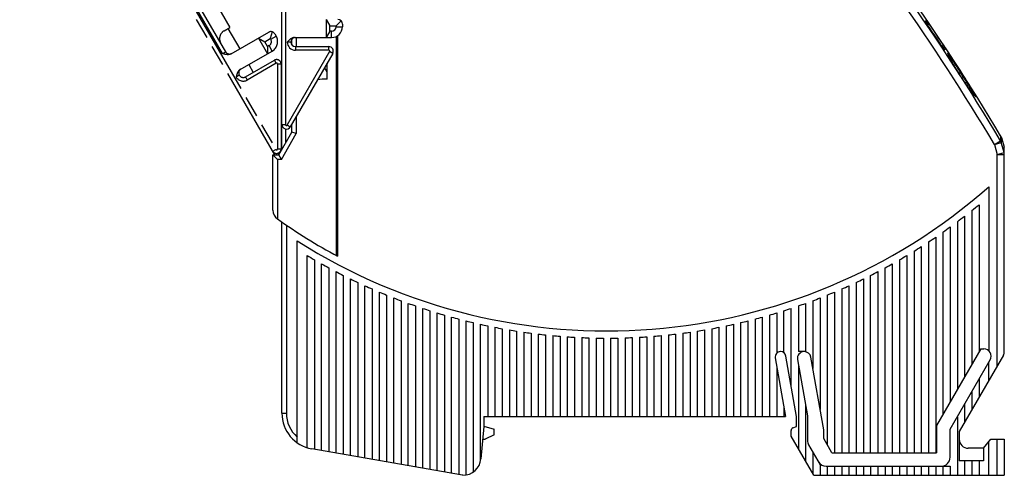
# Model space of a CAD drawing. Extents: x 0 to 420, y 0 to 297.
# Tile 27 of 39: x 169 to 278, y 168 to 219. Entities that reach past the tile are written whole.
import ezdxf

# ---------------------------------------------------------------- set-up
doc = ezdxf.new("R2010")
doc.units = 0
doc.header["$LTSCALE"] = 23.1
doc.linetypes.add('PHANTOM', pattern=[0.8, 0.45, -0.05, 0.1, -0.05, 0.1, -0.05])
for name, color, linetype in [('DEFAULT_3', 7, 'PHANTOM'), ('T-PM12-T00_HDXF_CONTINUOUS_LINE', 7, 'CONTINUOUS'), ('T-PM12-T0X-0DXF_CONTINUOUS_LINE', 7, 'CONTINUOUS')]:
    doc.layers.add(name, color=color, linetype=linetype)

msp = doc.modelspace()

# ---------------------------------------------------------------- linework, layer by layer
at = {"layer": 'DEFAULT_3', "color": 8, "linetype": 'PHANTOM'}
for p, q in [((191.6062, 214.9918), (168.7892, 254.5119)), ((197.0468, 203.5684), (178.6231, 235.479)), ((186.8717, 226.6921), (192.0717, 217.6854)), ((191.4222, 217.3104), (192.0717, 217.6854)), ((191.8552, 217.5604), (193.1552, 215.3087)), ((192.208, 214.7619), (196.3595, 217.1587)), ((196.7389, 217.2087), (196.5399, 216.4662)), ((197.0425, 216.9757), (197.1925, 216.7159)), ((195.2337, 216.5087), (196.2337, 214.7767)), ((195.2351, 216.5096), (195.9251, 216.1112)), ((195.9251, 216.1112), (196.5399, 216.4662)), ((196.2351, 215.5742), (195.9251, 216.1112)), ((196.5399, 216.4662), (196.5949, 216.3709)), ((193.208, 213.0298), (196.7533, 215.0767)), ((196.4083, 215.6742), (196.2351, 215.5742)), ((196.2351, 215.5742), (196.2351, 214.7775)), ((193.7892, 212.2107), (196.9901, 214.0587)), ((194.1552, 213.5767), (194.6552, 212.7107)), ((197.7401, 213.6257), (197.7401, 204.2334)), ((193.1062, 212.3937), (192.7597, 212.1937))]:
    msp.add_line(p, q, dxfattribs=at)
at = {"layer": 'DEFAULT_3', "color": 9, "linetype": 'PHANTOM'}
for p, q in [((191.2597, 214.7918), (173.7847, 245.0593)), ((178.8323, 235.9166), (197.1535, 204.1834)), ((196.5949, 216.3709), (197.1925, 216.7159)), ((191.2597, 214.7918), (191.6062, 214.9918)), ((196.7533, 215.0767), (196.4083, 215.6742)), ((197.1901, 213.7123), (193.9892, 211.8643)), ((197.1901, 213.7123), (196.9901, 214.0587)), ((197.3401, 213.6257), (197.3401, 204.2334)), ((197.7401, 213.6257), (197.3401, 213.6257)), ((202.8203, 212.7683), (202.543, 213.2485)), ((193.7892, 212.2107), (193.9892, 211.8643)), ((196.8071, 203.9834), (197.1535, 204.1834)), ((197.3401, 204.2334), (197.7401, 204.2334)), ((197.3985, 203.7592), (197.4928, 203.5959))]:
    msp.add_line(p, q, dxfattribs=at)
at = {"layer": 'DEFAULT_3', "color": 8, "linetype": 'PHANTOM'}
for centre, radius, start, end in [((191.9222, 216.4444), 1, 120, 210), ((196.6095, 216.7257), 0.5, 30, 120), ((196.1533, 216.1159), 0.51, 300, 30), ((196.1533, 216.1159), 1.2, 300, 30), ((192.0392, 215.2418), 0.5, 210, 300), ((197.2401, 213.6257), 0.5, 0, 120), ((193.5392, 212.6437), 0.5, 120.000043, 300), ((197.2401, 204.2334), 0.5, 210, 360)]:
    msp.add_arc(centre, radius, start, end, dxfattribs=at)
at = {"layer": 'DEFAULT_3', "color": 9, "linetype": 'PHANTOM'}
for centre, radius, start, end in [((197.2401, 213.6257), 0.1, 0, 120), ((193.5392, 212.6437), 0.9, 210, 300), ((197.2401, 204.2334), 0.1, 210, 360)]:
    msp.add_arc(centre, radius, start, end, dxfattribs=at)
at = {"layer": 'DEFAULT_3', "color": 8, "linetype": 'PHANTOM'}
for points, knots in [([(192.208, 214.7619), (192.1726, 214.7415), (192.0979, 214.7076), (191.9787, 214.6775), (191.8564, 214.6664), (191.693, 214.6734), (191.4923, 214.7153), (191.3373, 214.7663), (191.2597, 214.7918)], [0, 0, 0, 0, 0.12492851, 0.2498929, 0.3748921, 0.49992293, 0.74984552, 1, 1, 1, 1]), ([(193.208, 213.0298), (193.1727, 213.0094), (193.1059, 212.9616), (193.0203, 212.8734), (192.9495, 212.7731), (192.8739, 212.6281), (192.8098, 212.4333), (192.7764, 212.2736), (192.7597, 212.1937)], [0, 0, 0, 0, 0.12492851, 0.24989291, 0.37489211, 0.49992296, 0.74984551, 1, 1, 1, 1])]:
    msp.add_open_spline(points, degree=3, knots=knots, dxfattribs=at)
at = {"layer": 'T-PM12-T00_HDXF_CONTINUOUS_LINE', "color": 7, "linetype": 'CONTINUOUS'}
for p, q in [((197.8203, 204.1631), (197.8203, 243.3023)), ((202.7203, 218.5684), (202.7203, 216.5684)), ((202.7219, 218.5684), (203.1203, 217.8784)), ((204.3738, 218.4219), (203.8303, 217.8784)), ((204.5203, 218.0684), (204.5203, 217.7684)), ((203.1203, 217.2584), (202.7219, 216.5684)), ((203.1203, 217.2584), (203.1203, 217.8784)), ((203.1203, 217.8784), (203.8303, 217.8784)), ((203.3203, 217.2584), (203.1203, 217.2584)), ((203.8303, 217.8784), (203.8303, 217.7684)), ((198.8203, 216.0684), (198.4203, 216.0684)), ((199.2265, 216.5684), (203.3203, 216.5684)), ((203.4494, 214.8184), (198.7533, 206.6844)), ((199.3203, 215.5684), (203.0164, 215.5684))]:
    msp.add_line(p, q, dxfattribs=at)
at = {"layer": 'T-PM12-T00_HDXF_CONTINUOUS_LINE', "color": 9, "linetype": 'CONTINUOUS'}
for p, q in [((198.2203, 243.5768), (198.2203, 206.9344)), ((203.3203, 216.5684), (203.3203, 217.2584)), ((203.8303, 217.7684), (204.5203, 217.7684)), ((203.103, 215.0184), (198.4069, 206.8844)), ((199.3203, 215.5684), (199.3203, 215.1684)), ((203.0164, 215.1684), (199.3203, 215.1684)), ((203.0164, 215.1684), (203.0164, 215.5684)), ((203.4494, 214.8184), (203.103, 215.0184)), ((197.8203, 206.9344), (198.2203, 206.9344)), ((198.2203, 206.4445), (198.2203, 204.8559)), ((198.4069, 206.8844), (198.7533, 206.6844))]:
    msp.add_line(p, q, dxfattribs=at)
at = {"layer": 'T-PM12-T00_HDXF_CONTINUOUS_LINE', "color": 7, "linetype": 'CONTINUOUS'}
for centre, radius, start, end in [((204.0203, 218.0684), 0.5, 0, 90), ((203.3203, 217.7684), 1.2, 270, 360), ((203.3203, 217.7684), 0.51, 270, 360), ((199.3203, 216.0684), 0.5, 90.000043, 270), ((203.0164, 215.0684), 0.5, 330, 90), ((198.3203, 206.9344), 0.5, 180, 330)]:
    msp.add_arc(centre, radius, start, end, dxfattribs=at)
at = {"layer": 'T-PM12-T00_HDXF_CONTINUOUS_LINE', "color": 9, "linetype": 'CONTINUOUS'}
for centre, radius, start, end in [((199.3203, 216.0684), 0.9, 180, 270), ((203.0164, 215.0684), 0.1, 330, 90), ((198.3203, 206.9344), 0.1, 180, 330)]:
    msp.add_arc(centre, radius, start, end, dxfattribs=at)
at = {"layer": 'T-PM12-T00_HDXF_CONTINUOUS_LINE', "color": 7, "linetype": 'CONTINUOUS'}
msp.add_open_spline([(199.2265, 216.5684), (199.1857, 216.5684), (199.104, 216.5603), (198.9858, 216.5268), (198.8743, 216.4753), (198.7363, 216.3875), (198.5834, 216.2508), (198.4747, 216.1292), (198.4203, 216.0684)], degree=3, knots=[0, 0, 0, 0, 0.12492851, 0.24989291, 0.37489211, 0.49992296, 0.74984551, 1, 1, 1, 1], dxfattribs=at)
at = {"layer": 'T-PM12-T0X-0DXF_CONTINUOUS_LINE', "color": 7, "linetype": 'CONTINUOUS'}
for p, q in [((269.1001, 218.4384), (269.0411, 218.3888)), ((269.2053, 218.5266), (269.1866, 218.5109)), ((269.3239, 217.9735), (269.4538, 218.0824)), ((198.9203, 215.7685), (198.9203, 216.3679)), ((203.8203, 216.6778), (203.8203, 192.4425)), ((203.9935, 216.7755), (203.9935, 192.3494)), ((270.864, 215.6804), (271.1555, 215.333)), ((271.116, 215.2999), (271.1555, 215.333)), ((271.1716, 215.216), (271.3361, 215.354)), ((202.8203, 211.9684), (202.8203, 213.7286)), ((271.6797, 214.5469), (271.665, 214.579)), ((271.6958, 214.5126), (271.6797, 214.5469)), ((271.7133, 214.4759), (271.6958, 214.5126)), ((271.7323, 214.4367), (271.7133, 214.4759)), ((271.7528, 214.3951), (271.7323, 214.4367)), ((271.775, 214.3508), (271.7528, 214.3951)), ((271.7988, 214.3037), (271.775, 214.3508)), ((271.8245, 214.2537), (271.7988, 214.3037)), ((271.852, 214.2007), (271.8245, 214.2537)), ((271.8816, 214.1445), (271.852, 214.2007)), ((271.9132, 214.0851), (271.8816, 214.1445)), ((271.9469, 214.0225), (271.9132, 214.0851)), ((271.9828, 213.9566), (271.9469, 214.0225)), ((272.0208, 213.8874), (271.9828, 213.9566)), ((272.0611, 213.8149), (272.0208, 213.8874)), ((272.1037, 213.7391), (272.0611, 213.8149)), ((272.1486, 213.66), (272.1037, 213.7391)), ((272.1959, 213.5775), (272.1486, 213.66)), ((272.2456, 213.4918), (272.1959, 213.5775)), ((272.2977, 213.4028), (272.2456, 213.4918)), ((272.3522, 213.3106), (272.2977, 213.4028)), ((272.4091, 213.2153), (272.3522, 213.3106)), ((272.4685, 213.1169), (272.4091, 213.2153)), ((272.5302, 213.0156), (272.4685, 213.1169)), ((272.5943, 212.9116), (272.5302, 213.0156)), ((272.6607, 212.8049), (272.5943, 212.9116)), ((273.0995, 212.1174), (272.7645, 212.6405)), ((273.1946, 211.9697), (273.0995, 212.1174)), ((273.2923, 211.8203), (273.1946, 211.9697)), ((273.3844, 211.6813), (273.2923, 211.8203)), ((273.4711, 211.5522), (273.3844, 211.6813)), ((273.5528, 211.4322), (273.4711, 211.5522)), ((273.6297, 211.3206), (273.5528, 211.4322)), ((273.702, 211.217), (273.6297, 211.3206)), ((273.7699, 211.1207), (273.702, 211.217)), ((273.8337, 211.0314), (273.7699, 211.1207)), ((273.8937, 210.9483), (273.8337, 211.0314)), ((273.9502, 210.8709), (273.8937, 210.9483)), ((274.0035, 210.7986), (273.9502, 210.8709)), ((274.0539, 210.7311), (274.0035, 210.7986)), ((274.1014, 210.6682), (274.0539, 210.7311)), ((274.1462, 210.6094), (274.1014, 210.6682)), ((274.1884, 210.5547), (274.1462, 210.6094)), ((274.2282, 210.5038), (274.1884, 210.5547)), ((274.2657, 210.4564), (274.2282, 210.5038)), ((274.3009, 210.4125), (274.2657, 210.4564)), ((274.3339, 210.3718), (274.3009, 210.4125)), ((274.3649, 210.3342), (274.3339, 210.3718)), ((274.3937, 210.2997), (274.3649, 210.3342)), ((198.9203, 206.0684), (198.9203, 206.9736)), ((197.4769, 203.5684), (198.9203, 206.0684)), ((199.4203, 205.9344), (198.9203, 206.0684)), ((277.4606, 205.5966), (277.4432, 205.6344)), ((277.476, 205.5581), (277.4606, 205.5966)), ((277.4894, 205.5187), (277.476, 205.5581)), ((277.4968, 205.4934), (277.4894, 205.5187)), ((277.4969, 205.4933), (277.7916, 204.4225)), ((277.8203, 181.7827), (277.8203, 204.2104)), ((196.8203, 197.4486), (196.8203, 203.5684)), ((196.8203, 203.5684), (197.4769, 203.5684)), ((196.8203, 203.5684), (197.3203, 203.0684)), ((197.7656, 203.0684), (197.4769, 203.5684)), ((276.1203, 200.0401), (276.1203, 181.8477)), ((274.2203, 197.404), (274.2203, 180.333)), ((275.0203, 198.0524), (275.0203, 181.7186)), ((273.4203, 196.7763), (273.4203, 178.9473)), ((197.8203, 174.9513), (197.8203, 196.1238)), ((271.8203, 195.5799), (271.8203, 176.1761)), ((272.6203, 196.1685), (272.6203, 177.5617)), ((270.2203, 194.4579), (270.2203, 170.5684)), ((271.0203, 195.0099), (271.0203, 174.7904)), ((199.5203, 171.6787), (199.5203, 194.0359)), ((268.6203, 193.4058), (268.6203, 170.5684)), ((269.4203, 193.9234), (269.4203, 170.5684)), ((200.6203, 171.1355), (200.6203, 192.4195)), ((201.4203, 191.9499), (201.4203, 170.9601)), ((266.2203, 191.9499), (266.2203, 170.5684)), ((267.0203, 192.4195), (267.0203, 170.5684)), ((267.8203, 192.9046), (267.8203, 170.5684)), ((202.2203, 170.8191), (202.2203, 191.4956)), ((203.0203, 191.0561), (203.0203, 170.678)), ((264.6203, 170.5684), (264.6203, 191.0561)), ((265.4203, 191.4956), (265.4203, 170.5684)), ((203.8203, 170.5369), (203.8203, 190.6311)), ((204.6203, 190.2203), (204.6203, 170.3959)), ((205.4203, 170.2548), (205.4203, 189.8234)), ((262.2203, 189.8234), (262.2203, 170.5684)), ((263.0203, 170.5684), (263.0203, 190.2203)), ((263.8203, 190.6311), (263.8203, 170.5684)), ((206.2203, 189.44), (206.2203, 170.1138)), ((207.0203, 169.9727), (207.0203, 189.0701)), ((207.8203, 188.7132), (207.8203, 169.8316)), ((259.8203, 188.7132), (259.8203, 170.5684)), ((260.6203, 189.0701), (260.6203, 170.5684)), ((261.4203, 189.44), (261.4203, 170.5684)), ((208.6203, 169.6906), (208.6203, 188.3691)), ((209.4203, 188.0377), (209.4203, 169.5495)), ((210.2203, 169.4084), (210.2203, 187.7187)), ((257.4203, 187.7187), (257.4203, 175.3717)), ((258.2203, 188.0377), (258.2203, 171.4599)), ((259.0203, 188.3691), (259.0203, 170.5684)), ((211.0203, 187.4119), (211.0203, 169.2674)), ((211.8203, 169.1263), (211.8203, 187.1172)), ((212.6203, 186.8344), (212.6203, 168.9853)), ((213.4203, 168.8442), (213.4203, 186.5632)), ((254.2203, 177.9711), (254.2203, 186.5632)), ((255.0203, 186.8344), (255.0203, 181.7684)), ((255.8203, 187.1172), (255.8203, 181.7684)), ((256.6203, 187.4119), (256.6203, 179.9087)), ((214.2203, 186.3036), (214.2203, 168.7031)), ((215.0203, 168.5621), (215.0203, 186.0555)), ((215.8203, 185.8185), (215.8203, 168.421)), ((216.6203, 168.28), (216.6203, 185.5928)), ((217.4203, 185.378), (217.4203, 168.1389)), ((250.2203, 185.378), (250.2203, 174.5684)), ((251.0203, 185.5928), (251.0203, 174.5684)), ((251.8203, 185.8185), (251.8203, 174.5684)), ((252.6203, 186.0555), (252.6203, 181.5977)), ((253.4203, 181.6422), (253.4203, 186.3036)), ((218.2203, 168.1001), (218.2203, 185.1742)), ((219.0203, 184.9811), (219.0203, 168.4356)), ((219.8203, 169.647), (219.8203, 184.7988)), ((220.6203, 184.627), (220.6203, 174.5684)), ((221.4203, 184.4658), (221.4203, 174.5684)), ((222.2203, 184.3151), (222.2203, 174.5684)), ((245.4203, 184.3151), (245.4203, 174.5684)), ((246.2203, 184.4658), (246.2203, 174.5684)), ((247.0203, 184.627), (247.0203, 174.5684)), ((247.8203, 184.7988), (247.8203, 174.5684)), ((248.6203, 184.9811), (248.6203, 174.5684)), ((249.4203, 185.1742), (249.4203, 174.5684)), ((223.0203, 184.1747), (223.0203, 174.5684)), ((223.8203, 184.0446), (223.8203, 174.5684)), ((224.6203, 183.9248), (224.6203, 174.5684)), ((225.4203, 183.8151), (225.4203, 174.5684)), ((226.2203, 183.7156), (226.2203, 174.5684)), ((227.0203, 183.6261), (227.0203, 174.5684)), ((227.8203, 183.5467), (227.8203, 174.5684)), ((228.6203, 183.4773), (228.6203, 174.5684)), ((229.4203, 183.4179), (229.4203, 174.5684)), ((230.2203, 183.3684), (230.2203, 174.5684)), ((231.0203, 183.3289), (231.0203, 174.5684)), ((231.8203, 183.2992), (231.8203, 174.5684)), ((232.6203, 183.2795), (232.6203, 174.5684)), ((233.4203, 183.2696), (233.4203, 174.5684)), ((234.2203, 183.2696), (234.2203, 174.5684)), ((235.0203, 183.2795), (235.0203, 174.5684)), ((235.8203, 183.2992), (235.8203, 174.5684)), ((236.6203, 183.3289), (236.6203, 174.5684)), ((237.4203, 183.3684), (237.4203, 174.5684)), ((238.2203, 183.4179), (238.2203, 174.5684)), ((239.0203, 183.4773), (239.0203, 174.5684)), ((239.8203, 183.5467), (239.8203, 174.5684)), ((240.6203, 183.6261), (240.6203, 174.5684)), ((241.4203, 183.7156), (241.4203, 174.5684)), ((242.2203, 183.8151), (242.2203, 174.5684)), ((243.0203, 183.9248), (243.0203, 174.5684)), ((243.8203, 184.0446), (243.8203, 174.5684)), ((244.6203, 184.1747), (244.6203, 174.5684)), ((252.4543, 181.0759), (253.6017, 174.5684)), ((253.0556, 181.7684), (253.0353, 181.7684)), ((254.8203, 174.5684), (253.6367, 181.2808)), ((255.8203, 181.7684), (255.0203, 181.7684)), ((257.8203, 173.1032), (256.4002, 181.1569)), ((275.2222, 182.0684), (270.3203, 173.578)), ((277.7131, 181.3827), (272.8203, 172.9081)), ((275.2222, 182.0684), (275.5686, 182.0684)), ((252.6203, 180.1347), (252.6203, 174.5684)), ((254.9224, 180.8999), (256.0203, 174.6733)), ((255.0203, 180.3446), (255.0203, 171.0025)), ((271.8203, 173.1761), (276.2614, 180.8684)), ((276.1203, 178.6239), (276.1203, 180.6239)), ((275.0203, 178.7186), (275.0203, 176.7186)), ((274.2203, 177.333), (274.2203, 175.333)), ((253.4203, 175.5976), (253.4203, 174.5684)), ((255.8203, 175.8076), (255.8203, 169.6168)), ((273.4203, 175.9473), (273.4203, 173.9473)), ((220.1703, 174.5684), (253.6017, 174.5684)), ((220.1703, 174.5684), (220.1703, 173.4684)), ((254.8203, 173.4684), (254.8203, 174.5684)), ((256.0203, 174.6733), (256.0203, 171.9384)), ((272.6203, 174.5617), (272.6203, 168.0684)), ((220.1703, 173.4684), (219.8575, 169.894)), ((220.1703, 173.5014), (221.3202, 173.1934)), ((254.4176, 173.3218), (254.8203, 173.4684)), ((270.3203, 173.578), (270.3203, 170.5684)), ((221.3202, 172.5685), (220.3202, 172.0684)), ((221.3202, 172.5685), (221.3202, 173.1934)), ((254.2203, 172.3881), (254.2203, 173.0399)), ((256.7143, 168.0684), (254.2203, 172.3881)), ((257.8203, 172.1527), (257.8203, 173.1032)), ((271.8203, 170.0684), (271.8203, 173.1761)), ((272.8203, 172.9081), (272.8203, 169.6684)), ((220.0478, 172.0684), (220.3202, 172.0684)), ((256.1542, 171.4384), (257.4203, 169.2455)), ((258.735, 170.5684), (257.8203, 172.1527)), ((275.5203, 171.0684), (276.3203, 172.0684)), ((276.1203, 168.0684), (276.1203, 171.8184)), ((276.3203, 172.0684), (277.8203, 172.0684)), ((277.8203, 172.0684), (277.8203, 168.0684)), ((217.8203, 168.0684), (201.1257, 171.0121)), ((256.6203, 170.6312), (256.6203, 168.2312)), ((258.735, 170.5684), (270.3203, 170.5684)), ((275.5203, 171.0684), (273.8203, 171.0684)), ((275.5203, 171.0684), (275.5203, 169.6684)), ((257.4203, 169.2455), (257.4203, 168.0684)), ((258.0999, 169.0684), (270.8203, 169.0684)), ((258.2203, 169.0684), (258.2203, 168.0684)), ((259.0203, 169.0684), (259.0203, 168.0684)), ((259.8203, 169.0684), (259.8203, 168.0684)), ((260.6203, 169.0684), (260.6203, 168.0684)), ((261.4203, 169.0684), (261.4203, 168.0684)), ((262.2203, 169.0684), (262.2203, 168.0684)), ((263.0203, 169.0684), (263.0203, 168.0684)), ((263.8203, 169.0684), (263.8203, 168.0684)), ((264.6203, 169.0684), (264.6203, 168.0684)), ((265.4203, 169.0684), (265.4203, 168.0684)), ((266.2203, 169.0684), (266.2203, 168.0684)), ((267.0203, 169.0684), (267.0203, 168.0684)), ((267.8203, 169.0684), (267.8203, 168.0684)), ((268.6203, 169.0684), (268.6203, 168.0684)), ((269.4203, 169.0684), (269.4203, 168.0684)), ((270.2203, 169.0684), (270.2203, 168.0684)), ((271.0203, 169.0684), (271.8203, 169.0684)), ((271.0203, 169.0684), (271.0203, 168.0684)), ((271.8203, 169.0684), (271.8203, 168.0684)), ((275.5203, 169.6684), (272.8203, 169.6684)), ((273.4203, 169.6684), (273.4203, 168.0684)), ((274.2203, 169.6684), (274.2203, 168.0684)), ((275.0203, 169.6684), (275.0203, 168.0684)), ((217.8652, 168.0684), (217.8203, 168.0684)), ((256.7143, 168.0684), (277.8203, 168.0684))]:
    msp.add_line(p, q, dxfattribs=at)
at = {"layer": 'T-PM12-T0X-0DXF_CONTINUOUS_LINE', "color": 9, "linetype": 'CONTINUOUS'}
for p, q in [((199.4203, 216.5684), (199.4203, 215.5684)), ((272.9693, 212.6776), (272.8205, 212.5528)), ((273.0534, 212.7317), (272.9693, 212.6776)), ((272.8274, 212.542), (272.8269, 212.5417)), ((273.0925, 212.1283), (273.2413, 212.2532)), ((273.099, 212.1171), (273.0995, 212.1174)), ((273.2413, 212.2532), (273.3256, 212.3071)), ((199.4203, 207.8396), (199.4203, 205.9344)), ((197.7656, 203.0684), (199.4203, 205.9344)), ((276.717, 204.7246), (277.4009, 205.1305)), ((277.4127, 205.6907), (277.401, 205.1303)), ((277.4969, 205.4933), (277.4876, 204.9346)), ((276.717, 204.7246), (277.4875, 204.9349)), ((276.717, 204.7246), (277.0203, 203.614)), ((277.7906, 203.8244), (277.4875, 204.9349)), ((277.7906, 203.8244), (277.7915, 204.4228)), ((197.3203, 203.0684), (197.3203, 196.4739)), ((197.7656, 203.0684), (197.3203, 203.0684)), ((277.0203, 203.614), (277.7906, 203.8244)), ((277.0203, 203.614), (277.8203, 203.614)), ((277.0203, 180.1827), (277.0203, 203.614)), ((198.3203, 195.7808), (198.3203, 174.9513)), ((197.8203, 174.9513), (198.3203, 174.9513)), ((277.0203, 168.0684), (277.0203, 172.0684))]:
    msp.add_line(p, q, dxfattribs=at)
at = {"layer": 'T-PM12-T0X-0DXF_CONTINUOUS_LINE', "color": 7, "linetype": 'CONTINUOUS'}
for points in [[(271.665, 214.579), (271.6515, 214.6088), (271.6453, 214.6228), (271.6394, 214.6364), (271.6338, 214.6493), (271.6285, 214.6618), (271.6235, 214.6737), (271.6188, 214.6851), (271.6144, 214.6959), (271.6102, 214.7063), (271.6064, 214.7161), (271.6028, 214.7255), (271.5994, 214.7343), (271.5964, 214.7427), (271.5935, 214.7506), (271.591, 214.758), (271.5886, 214.7649), (271.5865, 214.7713), (271.5846, 214.7773), (271.583, 214.7828), (271.5815, 214.7878), (271.5803, 214.7924), (271.5793, 214.7964), (271.5784, 214.7999), (271.5778, 214.8029), (271.5773, 214.8054), (271.577, 214.8072), (271.5769, 214.8077)], [(272.7645, 212.6405), (272.6948, 212.7507), (272.6607, 212.8049)], [(274.4334, 210.2533), (274.4074, 210.2835), (274.3937, 210.2997)], [(274.6067, 210.0763), (274.6069, 210.0762), (274.6069, 210.0762), (274.6063, 210.0765), (274.6051, 210.0774), (274.6032, 210.0786), (274.6009, 210.0803), (274.598, 210.0825), (274.5946, 210.0852), (274.5907, 210.0884), (274.5864, 210.0921), (274.5816, 210.0963), (274.5763, 210.101), (274.5706, 210.1063), (274.5645, 210.1121), (274.5579, 210.1184), (274.5509, 210.1253), (274.5435, 210.1327), (274.5357, 210.1407), (274.5274, 210.1492), (274.5187, 210.1584), (274.5096, 210.1681), (274.5, 210.1784), (274.4901, 210.1893), (274.4796, 210.2008), (274.4687, 210.2129), (274.4574, 210.2257), (274.4456, 210.2392), (274.4334, 210.2533)], [(277.4432, 205.6344), (277.4239, 205.6712), (277.4127, 205.6906)]]:
    msp.add_lwpolyline(points, dxfattribs=at)
at = {"layer": 'T-PM12-T0X-0DXF_CONTINUOUS_LINE', "color": 9, "linetype": 'CONTINUOUS'}
for centre, radius, start, end in [((64.6996, 78.8794), 247.3483, 30.691644, 48.807692), ((64.6996, 78.8794), 246.553, 30.691697, 48.807693), ((64.6996, 78.8794), 247.5444, 32.601136, 32.717821), ((64.6996, 78.8794), 247.3511, 32.59233, 32.709155), ((276.7405, 204.7211), 0.777, 15.967966, 31.793384), ((277.0568, 203.6138), 0.7634, 0.015998, 16.013798), ((201.8203, 174.9513), 3.5, 180, 228.917667)]:
    msp.add_arc(centre, radius, start, end, dxfattribs=at)
at = {"layer": 'T-PM12-T0X-0DXF_CONTINUOUS_LINE', "color": 7, "linetype": 'CONTINUOUS'}
for centre, radius, start, end in [((64.6996, 78.8794), 247.6448, 30.801736, 48.833057), ((64.6996, 78.8794), 247.4234, 33.437386, 34.322404), ((237.0971, 192.7912), 41.0118, 38.00975, 38.708568), ((233.1515, 195.7436), 42.6248, 31.606275, 32.28507), ((64.6996, 78.8794), 247.6367, 33.443063, 34.32731), ((64.6996, 78.8794), 247.6444, 32.601136, 32.717821), ((202.8203, 203.5684), 8.4, 90, 97.21477), ((276.7333, 205.2856), 0.791, 28.745634, 30.813789), ((276.7263, 205.2818), 0.7989, 26.934396, 28.746437), ((276.7226, 205.2799), 0.8031, 25.942782, 26.935259), ((276.72, 205.2786), 0.806, 23.756911, 25.942283), ((276.7189, 205.2781), 0.8072, 23.171581, 23.757443), ((276.7196, 205.2784), 0.8065, 20.407007, 23.172169), ((276.7222, 205.2794), 0.8037, 19.654165, 20.406154), ((276.7259, 205.2807), 0.7998, 17.616796, 19.655363), ((276.734, 205.2832), 0.7913, 15.407184, 17.617602), ((277.0202, 204.2104), 0.8, 359.986429, 15.394872), ((233.8203, 248.0684), 64, 237.592487, 311.371411), ((198.0203, 197.4486), 1.2, 180, 234.730762), ((233.8203, 248.0684), 64.8, 308.569009, 309.479528), ((233.8203, 248.0684), 63.2, 234.730762, 241.839508), ((233.8203, 248.0684), 64.8, 306.781529, 307.669887), ((233.8203, 248.0684), 64.8, 305.034815, 305.903353), ((233.8203, 248.0684), 64.8, 303.324675, 304.175412), ((233.8203, 248.0684), 64.8, 301.647468, 302.482164), ((233.8203, 248.0684), 64.8, 239.179799, 240), ((233.8203, 248.0684), 64.8, 300, 300.820201), ((233.8203, 248.0684), 64.8, 240.813477, 241.620552), ((233.8203, 248.0684), 64.8, 298.379448, 299.186523), ((233.8203, 248.0684), 64.8, 242.421532, 243.216705), ((233.8203, 248.0684), 64.8, 244.006345, 244.790714), ((233.8203, 248.0684), 64.8, 295.209286, 295.993655), ((233.8203, 248.0684), 64.8, 296.783295, 297.578468), ((233.8203, 248.0684), 64.8, 245.57006, 246.34462), ((233.8203, 248.0684), 64.8, 293.65538, 294.42994), ((233.8203, 248.0684), 64.8, 247.11462, 247.880275), ((233.8203, 248.0684), 64.8, 248.641794, 249.399375), ((233.8203, 248.0684), 64.8, 290.600625, 291.358206), ((233.8203, 248.0684), 64.8, 292.119725, 292.88538), ((233.8203, 248.0684), 64.8, 250.15321, 250.903481), ((233.8203, 248.0684), 64.8, 251.650365, 252.394034), ((233.8203, 248.0684), 64.8, 287.605966, 288.349635), ((233.8203, 248.0684), 64.8, 289.096519, 289.84679), ((233.8203, 248.0684), 64.8, 253.134653, 253.87238), ((233.8203, 248.0684), 64.8, 254.60737, 255.339774), ((233.8203, 248.0684), 64.8, 284.660226, 285.39263), ((233.8203, 248.0684), 64.8, 286.12762, 286.865347), ((233.8203, 248.0684), 64.8, 256.069736, 256.797399), ((233.8203, 248.0684), 64.8, 257.5229, 258.246374), ((233.8203, 248.0684), 64.8, 258.967952, 259.687763), ((233.8203, 248.0684), 64.8, 280.312237, 281.032048), ((233.8203, 248.0684), 64.8, 281.753626, 282.4771), ((233.8203, 248.0684), 64.8, 283.202601, 283.930264), ((233.8203, 248.0684), 64.8, 260.405932, 261.122582), ((233.8203, 248.0684), 64.8, 261.837835, 262.551809), ((233.8203, 248.0684), 64.8, 263.264623, 263.97639), ((233.8203, 248.0684), 64.8, 264.687225, 265.397242), ((233.8203, 248.0684), 64.8, 266.10655, 266.815261), ((233.8203, 248.0684), 64.8, 267.523485, 268.231331), ((233.8203, 248.0684), 64.8, 268.938906, 269.64632), ((233.8203, 248.0684), 64.8, 270.35368, 271.061094), ((233.8203, 248.0684), 64.8, 271.768669, 272.476515), ((233.8203, 248.0684), 64.8, 273.184739, 273.89345), ((233.8203, 248.0684), 64.8, 274.602758, 275.312775), ((233.8203, 248.0684), 64.8, 276.02361, 276.735377), ((233.8203, 248.0684), 64.8, 277.448191, 278.162165), ((233.8203, 248.0684), 64.8, 278.877418, 279.594068), ((253.0353, 181.1784), 0.59, 90, 190), ((253.0556, 181.1784), 0.59, 10, 90), ((255.6511, 181.0284), 0.74, 90, 190), ((255.6714, 181.0284), 0.74, 10, 90), ((275.5686, 181.2684), 0.8, 330, 90), ((277.0203, 181.7827), 0.8, 330, 360), ((201.8203, 174.9513), 4, 180, 260), ((254.5203, 173.0399), 0.3, 110, 180), ((257.0203, 171.9384), 1, 180, 210), ((273.8203, 172.0684), 1, 180, 270), ((217.8652, 170.0684), 2, 270, 355), ((258.0999, 170.0684), 1, 210, 270), ((270.8203, 170.0684), 1, 270, 360)]:
    msp.add_arc(centre, radius, start, end, dxfattribs=at)
at = {"layer": 'T-PM12-T0X-0DXF_CONTINUOUS_LINE', "color": 9, "linetype": 'CONTINUOUS'}
for points, knots in [([(273.0534, 212.7317), (272.9505, 212.8919), (272.7491, 213.2043), (272.5005, 213.5868), (272.3112, 213.875), (272.1806, 214.0717), (272.0597, 214.2516), (271.9497, 214.4122), (271.8518, 214.5515), (271.7778, 214.653), (271.7253, 214.722), (271.6917, 214.7645), (271.6618, 214.8005), (271.6358, 214.8298), (271.6136, 214.8525), (271.5955, 214.8683), (271.5824, 214.8771), (271.5737, 214.8801), (271.5688, 214.8803), (271.5646, 214.8784), (271.5619, 214.8745), (271.5605, 214.8691), (271.56, 214.8621), (271.5605, 214.8534), (271.5627, 214.8384), (271.5657, 214.8265), (271.568, 214.818)], [0, 0, 0, 0, 0.21270538, 0.41529017, 0.50971486, 0.59800467, 0.6790686, 0.75189494, 0.81556944, 0.86929492, 0.89221566, 0.9124155, 0.92983997, 0.94444948, 0.95622552, 0.96518488, 0.97142458, 0.97362876, 0.97535926, 0.97685754, 0.97847284, 0.98049354, 0.98307416, 0.98628785, 0.99016993, 1, 1, 1, 1]), ([(271.568, 214.818), (271.5685, 214.8162), (271.5706, 214.8088), (271.5728, 214.8013), (271.5746, 214.7957)], [0, 0, 0, 0, 0.23476955, 1, 1, 1, 1]), ([(271.5746, 214.7957), (271.581, 214.7757), (271.5975, 214.7309), (271.6281, 214.6569), (271.6677, 214.5687), (271.7363, 214.424), (271.8429, 214.2137), (271.9946, 213.931), (272.1734, 213.613), (272.375, 213.2689), (272.5944, 212.9082), (272.748, 212.6646), (272.8269, 212.5417)], [0, 0, 0, 0, 0.0243877, 0.05545033, 0.09298303, 0.13672102, 0.2415236, 0.36692274, 0.509481, 0.66535255, 0.83034822, 1, 1, 1, 1]), ([(271.6111, 214.704), (271.6246, 214.6897), (271.6539, 214.656), (271.7006, 214.5973), (271.7552, 214.5247), (271.8437, 214.4023), (271.9703, 214.2189), (272.139, 213.9665), (272.3282, 213.6776), (272.5332, 213.3604), (272.7488, 213.024), (272.8952, 212.7942), (272.9693, 212.6776)], [0, 0, 0, 0, 0.02408811, 0.05487299, 0.09218611, 0.1357652, 0.24048196, 0.36604658, 0.50890223, 0.66506313, 0.83025444, 1, 1, 1, 1]), ([(273.099, 212.1171), (273.1766, 211.9957), (273.3316, 211.7576), (273.5644, 211.4122), (273.7896, 211.0899), (274.0006, 210.7993), (274.1908, 210.5483), (274.3345, 210.3679), (274.435, 210.2485), (274.4969, 210.1782), (274.5498, 210.1219), (274.5827, 210.0897), (274.5977, 210.0763)], [0, 0, 0, 0, 0.17041466, 0.33618689, 0.49273424, 0.63568299, 0.76102885, 0.86528533, 0.90859211, 0.94562186, 0.97614533, 1, 1, 1, 1]), ([(273.2413, 212.2532), (273.3786, 212.0362), (273.5797, 211.7166), (273.8384, 211.3011), (274.0128, 211.0175), (274.1672, 210.7621), (274.2974, 210.5408), (274.3881, 210.3794), (274.4452, 210.2707), (274.4685, 210.2235), (274.4786, 210.2018)], [0, 0, 0, 0, 0.3214675, 0.47268616, 0.61272898, 0.73825853, 0.84627598, 0.93420769, 0.9699802, 1, 1, 1, 1]), ([(274.6148, 210.0616), (274.6214, 210.0562), (274.6308, 210.049), (274.6433, 210.0413), (274.6507, 210.0377), (274.657, 210.0357), (274.6624, 210.0352), (274.6668, 210.0367), (274.6699, 210.0403), (274.6715, 210.0453), (274.672, 210.0551), (274.6691, 210.0715), (274.6617, 210.0956), (274.6498, 210.1261), (274.6336, 210.1629), (274.6039, 210.2247), (274.5556, 210.3165), (274.4847, 210.4433), (274.3982, 210.5917), (274.2975, 210.7599), (274.1396, 211.0187), (273.9176, 211.375), (273.6299, 211.8303), (273.4288, 212.1457), (273.3256, 212.3071)], [0, 0, 0, 0, 0.00943592, 0.01312588, 0.01615719, 0.01857482, 0.020471, 0.02203482, 0.02358309, 0.02544041, 0.0278065, 0.03439686, 0.04369409, 0.05577725, 0.0706558, 0.08830781, 0.13175398, 0.18564506, 0.24934743, 0.32209701, 0.40301523, 0.58535536, 0.7875869, 1, 1, 1, 1]), ([(274.5977, 210.0763), (274.5992, 210.0749), (274.6048, 210.0699), (274.6105, 210.0651), (274.6148, 210.0616)], [0, 0, 0, 0, 0.26573937, 1, 1, 1, 1])]:
    msp.add_open_spline(points, degree=3, knots=knots, dxfattribs=at)

doc.saveas('drawing.dxf')
